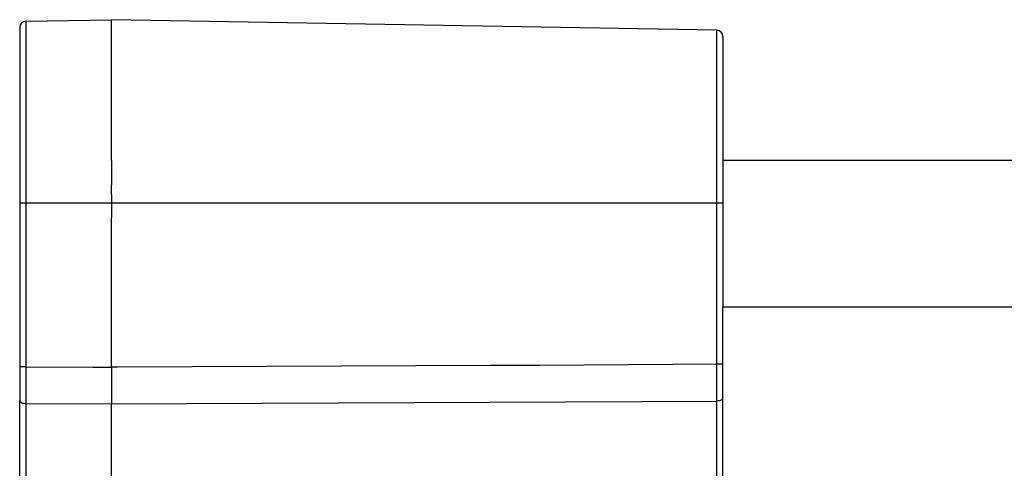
# Model space of a CAD drawing. Header units: millimetres. Extents: x -316 to 135, y 22 to 228.
# Tile 11 of 26: x -316 to -235, y 192 to 228. Entities that reach past the tile are written whole.
import ezdxf

# ---------------------------------------------------------------- set-up
doc = ezdxf.new("R2010")
doc.units = ezdxf.units.MM

# ---------------------------------------------------------------- blocks, each defined once
blk = doc.blocks.new('EMV-Dichtung-LAIRD_4096_2__18', base_point=(-308.43, 212.416))
at = {"color": 1, "linetype": 'Continuous'}
for p, q in [((-308.43, 216.716), (-308.43, 219.016)), ((-308.43, 216.716), (-308.43, 214.899)), ((-308.43, 214.899), (-308.43, 214.716)), ((-308.43, 214.016), (-308.43, 214.716)), ((-308.43, 213.937), (-308.43, 214.016)), ((-308.43, 213.937), (-308.43, 213.78)), ((-308.43, 213.78), (-308.43, 213.216)), ((-308.43, 213.216), (-308.43, 212.416))]:
    blk.add_line(p, q, dxfattribs=at)
blk = doc.blocks.new('Rueckplatte-PSU__25', base_point=(-309.93, 40.216))
at = {"color": 1, "linetype": 'Continuous'}
for p, q in [((-308.43, 213.216), (-309.93, 213.216)), ((-307.93, 213.216), (-308.43, 213.216)), ((-309.93, 199.824), (-308.43, 199.824)), ((-307.93, 199.824), (-308.43, 199.824))]:
    blk.add_line(p, q, dxfattribs=at)
blk = doc.blocks.new('Verbindungsteil_1__32', base_point=(-315.931, 21.784))
at = {"color": 7, "linetype": 'Continuous'}
for p, q in [((-315.439, 228.094), (-308.43, 228.216)), ((-258.921, 227.352), (-308.43, 228.216)), ((-315.93, 227.594), (-315.93, 213.216)), ((-258.43, 226.852), (-258.43, 213.216)), ((-315.93, 213.216), (-315.93, 199.847)), ((-258.43, 213.216), (-258.43, 204.716)), ((-258.43, 200.055), (-258.43, 204.716)), ((-315.93, 199.847), (-315.93, 197.107)), ((-258.43, 197.305), (-258.43, 200.055)), ((-258.43, 176.052), (-258.43, 197.305)), ((-315.93, 190.535), (-315.93, 197.107))]:
    blk.add_line(p, q, dxfattribs=at)
at = {"color": 1, "linetype": 'Continuous'}
for p, q in [((-315.439, 227.29), (-315.439, 213.216)), ((-308.43, 219.016), (-308.43, 227.412)), ((-258.921, 226.548), (-258.921, 227.352)), ((-258.921, 213.216), (-258.921, 226.548)), ((-308.43, 216.716), (-308.43, 219.016)), ((-308.43, 216.716), (-308.43, 214.899)), ((-308.43, 214.899), (-308.43, 214.716)), ((-308.43, 214.016), (-308.43, 214.716)), ((-308.43, 213.937), (-308.43, 214.016)), ((-308.43, 213.937), (-308.43, 213.78)), ((-308.43, 213.78), (-308.43, 213.216)), ((-315.439, 213.216), (-315.93, 213.216)), ((-309.93, 213.216), (-315.439, 213.216)), ((-315.439, 213.216), (-315.439, 199.847)), ((-308.43, 213.216), (-309.93, 213.216)), ((-307.93, 213.216), (-308.43, 213.216)), ((-308.43, 213.216), (-308.43, 212.416)), ((-258.921, 213.216), (-307.93, 213.216)), ((-258.43, 213.216), (-258.921, 213.216)), ((-258.921, 200.055), (-258.921, 213.216)), ((-308.43, 212.416), (-308.43, 212.016)), ((-308.43, 199.824), (-308.43, 212.016)), ((-315.439, 199.847), (-315.93, 199.847)), ((-315.439, 199.847), (-309.93, 199.824)), ((-315.439, 199.847), (-315.439, 196.857)), ((-309.93, 199.824), (-308.43, 199.824)), ((-307.93, 199.824), (-308.43, 199.824)), ((-308.43, 199.824), (-308.43, 196.824)), ((-277.43, 199.969), (-307.93, 199.824)), ((-273.43, 199.969), (-277.43, 199.969)), ((-258.921, 200.055), (-273.43, 199.969)), ((-258.921, 199.969), (-258.921, 200.055)), ((-258.43, 200.055), (-258.921, 200.055)), ((-258.921, 198.808), (-258.921, 199.969)), ((-258.921, 197.056), (-258.921, 198.808)), ((-315.439, 196.857), (-315.439, 190.285)), ((-315.439, 196.857), (-308.43, 196.824)), ((-308.43, 196.824), (-258.921, 197.056)), ((-308.43, 190.252), (-308.43, 196.824)), ((-258.921, 175.802), (-258.921, 197.056))]:
    blk.add_line(p, q, dxfattribs=at)
at = {"color": 7, "linetype": 'Continuous'}
for centre, start, end in [((-315.43, 227.594), 91, 180), ((-258.93, 226.852), 0, 89)]:
    blk.add_arc(centre, 0.5, start, end, dxfattribs=at)
at = {"color": 1, "linetype": 'Continuous'}
for points, knots in [([(-315.439, 228.094), (-315.439, 228.092), (-315.439, 228.075), (-315.439, 228.041), (-315.439, 227.975), (-315.439, 227.885), (-315.439, 227.767), (-315.439, 227.628), (-315.439, 227.466), (-315.439, 227.351), (-315.439, 227.29)], [0, 0, 0, 0, 0.0063609, 0.0508873, 0.1020954, 0.2044187, 0.3190568, 0.4579497, 0.619976, 0.8037258, 0.8037258, 0.8037258, 0.8037258]), ([(-308.43, 227.412), (-308.43, 227.528), (-308.43, 227.728), (-308.43, 227.962), (-308.43, 228.114), (-308.43, 228.182), (-308.43, 228.216)], [0, 0, 0, 0, 0.3470724, 0.5993123, 0.7015187, 0.8037251, 0.8037251, 0.8037251, 0.8037251]), ([(-258.43, 197.305), (-258.473, 197.239), (-258.583, 197.067), (-258.793, 197.06), (-258.921, 197.056)], [0, 0, 0, 0, 0.2264253, 0.5822038, 0.5822038, 0.5822038, 0.5822038]), ([(-315.93, 197.107), (-315.887, 197.04), (-315.777, 196.869), (-315.567, 196.861), (-315.439, 196.857)], [0, 0, 0, 0, 0.2264253, 0.5822038, 0.5822038, 0.5822038, 0.5822038])]:
    blk.add_open_spline(points, degree=3, knots=knots, dxfattribs=at)
blk = doc.blocks.new('Gehaeuseschale-oben-Einbaudummy__74', base_point=(-308.43, 126.473))
at = {"color": 1, "linetype": 'Continuous'}
for p, q in [((-308.43, 216.716), (-308.43, 214.899)), ((-308.43, 214.899), (-308.43, 214.716)), ((-308.43, 214.016), (-308.43, 214.716)), ((-308.43, 213.937), (-308.43, 214.016)), ((-308.43, 213.937), (-308.43, 213.78)), ((-308.43, 213.78), (-308.43, 213.216)), ((-308.43, 213.216), (-308.43, 212.416)), ((-308.43, 212.416), (-308.43, 212.016)), ((31.57, 204.716), (-258.43, 204.716))]:
    blk.add_line(p, q, dxfattribs=at)
at = {"color": 7, "linetype": 'Continuous'}
blk.add_line((11.012, 216.734), (-258.43, 216.716), dxfattribs=at)
blk = doc.blocks.new('Netzteil-S360__79', base_point=(-315.931, 21.782))
for name, p in [('Verbindungsteil_1__32', (-315.931, 21.784)), ('EMV-Dichtung-LAIRD_4096_2__18', (-308.43, 212.416)), ('Gehaeuseschale-oben-Einbaudummy__74', (-308.43, 126.473)), ('Rueckplatte-PSU__25', (-309.93, 40.216))]:
    blk.add_blockref(name, p)
blk = doc.blocks.new('SA_LinksA', base_point=(-90.68, 125))
blk.add_blockref('Netzteil-S360__79', (-315.931, 21.782))

msp = doc.modelspace()

# ---------------------------------------------------------------- block references
msp.add_blockref('SA_LinksA', (-90.68, 125))

doc.saveas('drawing.dxf')
